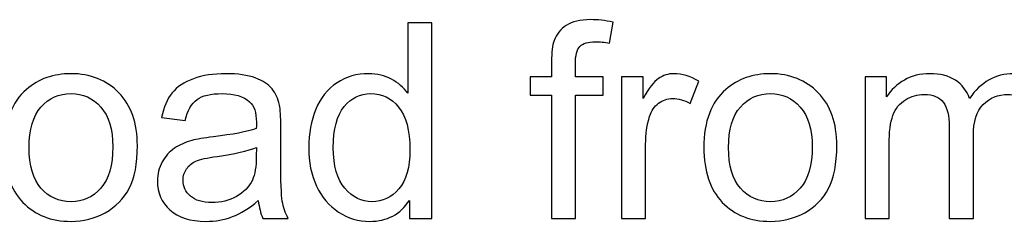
# Model space of a CAD drawing. Header units: millimetres. Extents: x -402 to 376, y -181 to 231.
# Tile 4 of 23: x -176 to -90, y -181 to -164. Entities that reach past the tile are written whole.
import ezdxf

# ---------------------------------------------------------------- set-up
doc = ezdxf.new("R2010")
doc.units = ezdxf.units.MM
doc.header["$MEASUREMENT"] = 0
doc.layers.add('Layer 1', color=7, linetype='Continuous')

msp = doc.modelspace()

# ---------------------------------------------------------------- linework, layer by layer
at = {"layer": 'Layer 1', "color": 250}
for points, knots in [([(-141.7366, -181.0709), (-141.7366, -181.0709), (-141.7366, -179.499), (-141.7366, -179.499), (-141.7366, -179.499), (-142.5206, -180.7207), (-143.6746, -181.3335), (-145.1988, -181.3335), (-145.1988, -181.3335), (-146.1857, -181.3335), (-147.093, -181.0629), (-147.9168, -180.5177), (-147.9168, -180.5177), (-148.7445, -179.9765), (-149.3852, -179.2165), (-149.8429, -178.2455), (-149.8429, -178.2455), (-150.2965, -177.2705), (-150.5234, -176.1522), (-150.5234, -174.8868), (-150.5234, -174.8868), (-150.5234, -173.6531), (-150.3164, -172.5349), (-149.9065, -171.5281), (-149.9065, -171.5281), (-149.4927, -170.5252), (-148.8758, -169.7532), (-148.0521, -169.2199), (-148.0521, -169.2199), (-147.2323, -168.6827), (-146.3091, -168.4161), (-145.2943, -168.4161), (-145.2943, -168.4161), (-144.5462, -168.4161), (-143.8816, -168.5753), (-143.3006, -168.8897), (-143.3006, -168.8897), (-142.7196, -169.204), (-142.246, -169.6179), (-141.8799, -170.1233), (-141.8799, -170.1233), (-141.8799, -170.1233), (-141.8799, -163.975), (-141.8799, -163.975), (-141.8799, -163.975), (-141.8799, -163.975), (-139.7787, -163.975), (-139.7787, -163.975), (-139.7787, -163.975), (-139.7787, -163.975), (-139.7787, -181.0709), (-139.7787, -181.0709), (-139.7787, -181.0709), (-139.7787, -181.0709), (-141.7366, -181.0709), (-141.7366, -181.0709)], [0, 0, 0, 0, 0.0666667, 0.0666667, 0.0666667, 0.0666667, 0.1333333, 0.1333333, 0.1333333, 0.1333333, 0.2, 0.2, 0.2, 0.2, 0.2666667, 0.2666667, 0.2666667, 0.2666667, 0.3333333, 0.3333333, 0.3333333, 0.3333333, 0.4, 0.4, 0.4, 0.4, 0.4666667, 0.4666667, 0.4666667, 0.4666667, 0.5333333, 0.5333333, 0.5333333, 0.5333333, 0.6, 0.6, 0.6, 0.6, 0.6666667, 0.6666667, 0.6666667, 0.6666667, 0.7333333, 0.7333333, 0.7333333, 0.7333333, 0.8, 0.8, 0.8, 0.8, 0.8666667, 0.8666667, 0.8666667, 0.8666667, 1, 1, 1, 1]), ([(-129.3206, -181.0709), (-129.3206, -181.0709), (-129.3206, -170.3024), (-129.3206, -170.3024), (-129.3206, -170.3024), (-129.3206, -170.3024), (-131.183, -170.3024), (-131.183, -170.3024), (-131.183, -170.3024), (-131.183, -170.3024), (-131.183, -168.6787), (-131.183, -168.6787), (-131.183, -168.6787), (-131.183, -168.6787), (-129.3206, -168.6787), (-129.3206, -168.6787), (-129.3206, -168.6787), (-129.3206, -168.6787), (-129.3206, -167.3655), (-129.3206, -167.3655), (-129.3206, -167.3655), (-129.3206, -166.5338), (-129.249, -165.917), (-129.1017, -165.515), (-129.1017, -165.515), (-128.8988, -164.9738), (-128.5486, -164.5321), (-128.0392, -164.1938), (-128.0392, -164.1938), (-127.5338, -163.8556), (-126.8215, -163.6884), (-125.9062, -163.6884), (-125.9062, -163.6884), (-125.3132, -163.6884), (-124.6606, -163.7601), (-123.9443, -163.8994), (-123.9443, -163.8994), (-123.9443, -163.8994), (-124.2587, -165.7379), (-124.2587, -165.7379), (-124.2587, -165.7379), (-124.6964, -165.6623), (-125.1063, -165.6225), (-125.4963, -165.6225), (-125.4963, -165.6225), (-126.133, -165.6225), (-126.5827, -165.7578), (-126.8493, -166.0284), (-126.8493, -166.0284), (-127.112, -166.299), (-127.2433, -166.8044), (-127.2433, -167.5446), (-127.2433, -167.5446), (-127.2433, -167.5446), (-127.2433, -168.6787), (-127.2433, -168.6787), (-127.2433, -168.6787), (-127.2433, -168.6787), (-124.8317, -168.6787), (-124.8317, -168.6787), (-124.8317, -168.6787), (-124.8317, -168.6787), (-124.8317, -170.3024), (-124.8317, -170.3024), (-124.8317, -170.3024), (-124.8317, -170.3024), (-127.2194, -170.3024), (-127.2194, -170.3024), (-127.2194, -170.3024), (-127.2194, -170.3024), (-127.2194, -181.0709), (-127.2194, -181.0709), (-127.2194, -181.0709), (-127.2194, -181.0709), (-129.3206, -181.0709), (-129.3206, -181.0709)], [0, 0, 0, 0, 0.05, 0.05, 0.05, 0.05, 0.1, 0.1, 0.1, 0.1, 0.15, 0.15, 0.15, 0.15, 0.2, 0.2, 0.2, 0.2, 0.25, 0.25, 0.25, 0.25, 0.3, 0.3, 0.3, 0.3, 0.35, 0.35, 0.35, 0.35, 0.4, 0.4, 0.4, 0.4, 0.45, 0.45, 0.45, 0.45, 0.5, 0.5, 0.5, 0.5, 0.55, 0.55, 0.55, 0.55, 0.6, 0.6, 0.6, 0.6, 0.65, 0.65, 0.65, 0.65, 0.7, 0.7, 0.7, 0.7, 0.75, 0.75, 0.75, 0.75, 0.8, 0.8, 0.8, 0.8, 0.85, 0.85, 0.85, 0.85, 0.9, 0.9, 0.9, 0.9, 1, 1, 1, 1]), ([(-177.0826, -174.8748), (-177.0826, -172.5866), (-176.4458, -170.8913), (-175.1684, -169.789), (-175.1684, -169.789), (-174.1059, -168.8737), (-172.8046, -168.4161), (-171.2725, -168.4161), (-171.2725, -168.4161), (-169.5732, -168.4161), (-168.1804, -168.9732), (-167.098, -170.0875), (-167.098, -170.0875), (-166.0195, -171.1978), (-165.4783, -172.7378), (-165.4783, -174.6997), (-165.4783, -174.6997), (-165.4783, -176.2915), (-165.7171, -177.5411), (-166.1946, -178.4524), (-166.1946, -178.4524), (-166.6722, -179.3637), (-167.3686, -180.072), (-168.2839, -180.5774), (-168.2839, -180.5774), (-169.1952, -181.0828), (-170.194, -181.3335), (-171.2725, -181.3335), (-171.2725, -181.3335), (-173.0076, -181.3335), (-174.4083, -180.7804), (-175.4788, -179.6701), (-175.4788, -179.6701), (-176.5493, -178.5598), (-177.0826, -176.9601), (-177.0826, -174.8748)], [0, 0, 0, 0, 0.1, 0.1, 0.1, 0.1, 0.2, 0.2, 0.2, 0.2, 0.3, 0.3, 0.3, 0.3, 0.4, 0.4, 0.4, 0.4, 0.5, 0.5, 0.5, 0.5, 0.6, 0.6, 0.6, 0.6, 0.7, 0.7, 0.7, 0.7, 0.8, 0.8, 0.8, 0.8, 1, 1, 1, 1]), ([(-154.9207, -179.5189), (-155.7007, -180.1835), (-156.4528, -180.6491), (-157.1731, -180.9237), (-157.1731, -180.9237), (-157.8934, -181.1982), (-158.6654, -181.3335), (-159.4932, -181.3335), (-159.4932, -181.3335), (-160.8541, -181.3335), (-161.9008, -181.0032), (-162.633, -180.3387), (-162.633, -180.3387), (-163.3652, -179.6781), (-163.7313, -178.8304), (-163.7313, -177.7998), (-163.7313, -177.7998), (-163.7313, -177.1949), (-163.592, -176.6417), (-163.3175, -176.1403), (-163.3175, -176.1403), (-163.0389, -175.6389), (-162.6768, -175.2409), (-162.2311, -174.9385), (-162.2311, -174.9385), (-161.7814, -174.636), (-161.28, -174.4052), (-160.7188, -174.25), (-160.7188, -174.25), (-160.305, -174.1426), (-159.6802, -174.0391), (-158.8485, -173.9357), (-158.8485, -173.9357), (-157.1532, -173.7367), (-155.8997, -173.4939), (-155.0998, -173.2154), (-155.0998, -173.2154), (-155.0918, -172.9288), (-155.0879, -172.7458), (-155.0879, -172.6702), (-155.0879, -172.6702), (-155.0879, -171.8186), (-155.2868, -171.2177), (-155.6848, -170.8675), (-155.6848, -170.8675), (-156.222, -170.3939), (-157.0219, -170.1591), (-158.0804, -170.1591), (-158.0804, -170.1591), (-159.0713, -170.1591), (-159.8036, -170.3342), (-160.2731, -170.6804), (-160.2731, -170.6804), (-160.7467, -171.0266), (-161.0929, -171.6395), (-161.3198, -172.5229), (-161.3198, -172.5229), (-161.3198, -172.5229), (-163.3732, -172.2364), (-163.3732, -172.2364), (-163.3732, -172.2364), (-163.1861, -171.3569), (-162.8797, -170.6446), (-162.4499, -170.1034), (-162.4499, -170.1034), (-162.0201, -169.5622), (-161.3993, -169.1483), (-160.5875, -168.8538), (-160.5875, -168.8538), (-159.7797, -168.5633), (-158.8365, -168.4161), (-157.77, -168.4161), (-157.77, -168.4161), (-156.7115, -168.4161), (-155.8479, -168.5395), (-155.1834, -168.7902), (-155.1834, -168.7902), (-154.5228, -169.0409), (-154.0333, -169.3513), (-153.7229, -169.7293), (-153.7229, -169.7293), (-153.4125, -170.1074), (-153.1936, -170.5849), (-153.0663, -171.1619), (-153.0663, -171.1619), (-152.9986, -171.5201), (-152.9628, -172.1648), (-152.9628, -173.092), (-152.9628, -173.092), (-152.9628, -173.092), (-152.9628, -175.8777), (-152.9628, -175.8777), (-152.9628, -175.8777), (-152.9628, -177.8236), (-152.919, -179.0533), (-152.8315, -179.5746), (-152.8315, -179.5746), (-152.7479, -180.0959), (-152.5728, -180.5934), (-152.3181, -181.0709), (-152.3181, -181.0709), (-152.3181, -181.0709), (-154.5148, -181.0709), (-154.5148, -181.0709), (-154.5148, -181.0709), (-154.7257, -180.6292), (-154.861, -180.1118), (-154.9207, -179.5189)], [0, 0, 0, 0, 0.0357143, 0.0357143, 0.0357143, 0.0357143, 0.0714286, 0.0714286, 0.0714286, 0.0714286, 0.1071429, 0.1071429, 0.1071429, 0.1071429, 0.1428571, 0.1428571, 0.1428571, 0.1428571, 0.1785714, 0.1785714, 0.1785714, 0.1785714, 0.2142857, 0.2142857, 0.2142857, 0.2142857, 0.25, 0.25, 0.25, 0.25, 0.2857143, 0.2857143, 0.2857143, 0.2857143, 0.3214286, 0.3214286, 0.3214286, 0.3214286, 0.3571429, 0.3571429, 0.3571429, 0.3571429, 0.3928571, 0.3928571, 0.3928571, 0.3928571, 0.4285714, 0.4285714, 0.4285714, 0.4285714, 0.4642857, 0.4642857, 0.4642857, 0.4642857, 0.5, 0.5, 0.5, 0.5, 0.5357143, 0.5357143, 0.5357143, 0.5357143, 0.5714286, 0.5714286, 0.5714286, 0.5714286, 0.6071429, 0.6071429, 0.6071429, 0.6071429, 0.6428571, 0.6428571, 0.6428571, 0.6428571, 0.6785714, 0.6785714, 0.6785714, 0.6785714, 0.7142857, 0.7142857, 0.7142857, 0.7142857, 0.75, 0.75, 0.75, 0.75, 0.7857143, 0.7857143, 0.7857143, 0.7857143, 0.8214286, 0.8214286, 0.8214286, 0.8214286, 0.8571429, 0.8571429, 0.8571429, 0.8571429, 0.8928571, 0.8928571, 0.8928571, 0.8928571, 0.9285714, 0.9285714, 0.9285714, 0.9285714, 1, 1, 1, 1]), ([(-123.2121, -181.0709), (-123.2121, -181.0709), (-123.2121, -168.6787), (-123.2121, -168.6787), (-123.2121, -168.6787), (-123.2121, -168.6787), (-121.3258, -168.6787), (-121.3258, -168.6787), (-121.3258, -168.6787), (-121.3258, -168.6787), (-121.3258, -170.577), (-121.3258, -170.577), (-121.3258, -170.577), (-120.8443, -169.6975), (-120.3986, -169.1165), (-119.9887, -168.8379), (-119.9887, -168.8379), (-119.5788, -168.5554), (-119.1291, -168.4161), (-118.6396, -168.4161), (-118.6396, -168.4161), (-117.9313, -168.4161), (-117.211, -168.6389), (-116.4788, -169.0807), (-116.4788, -169.0807), (-116.4788, -169.0807), (-117.2269, -171.0187), (-117.2269, -171.0187), (-117.2269, -171.0187), (-117.7363, -170.7322), (-118.2457, -170.5889), (-118.7551, -170.5889), (-118.7551, -170.5889), (-119.2127, -170.5889), (-119.6226, -170.7282), (-119.9847, -171.0028), (-119.9847, -171.0028), (-120.3469, -171.2774), (-120.6055, -171.6594), (-120.7607, -172.1489), (-120.7607, -172.1489), (-120.9955, -172.893), (-121.1109, -173.7088), (-121.1109, -174.5963), (-121.1109, -174.5963), (-121.1109, -174.5963), (-121.1109, -181.0709), (-121.1109, -181.0709), (-121.1109, -181.0709), (-121.1109, -181.0709), (-123.2121, -181.0709), (-123.2121, -181.0709)], [0, 0, 0, 0, 0.0714286, 0.0714286, 0.0714286, 0.0714286, 0.1428571, 0.1428571, 0.1428571, 0.1428571, 0.2142857, 0.2142857, 0.2142857, 0.2142857, 0.2857143, 0.2857143, 0.2857143, 0.2857143, 0.3571429, 0.3571429, 0.3571429, 0.3571429, 0.4285714, 0.4285714, 0.4285714, 0.4285714, 0.5, 0.5, 0.5, 0.5, 0.5714286, 0.5714286, 0.5714286, 0.5714286, 0.6428571, 0.6428571, 0.6428571, 0.6428571, 0.7142857, 0.7142857, 0.7142857, 0.7142857, 0.7857143, 0.7857143, 0.7857143, 0.7857143, 0.8571429, 0.8571429, 0.8571429, 0.8571429, 1, 1, 1, 1]), ([(-116.0252, -174.8748), (-116.0252, -172.5866), (-115.3884, -170.8913), (-114.111, -169.789), (-114.111, -169.789), (-113.0485, -168.8737), (-111.7472, -168.4161), (-110.2151, -168.4161), (-110.2151, -168.4161), (-108.5158, -168.4161), (-107.123, -168.9732), (-106.0406, -170.0875), (-106.0406, -170.0875), (-104.9621, -171.1978), (-104.4209, -172.7378), (-104.4209, -174.6997), (-104.4209, -174.6997), (-104.4209, -176.2915), (-104.6597, -177.5411), (-105.1372, -178.4524), (-105.1372, -178.4524), (-105.6148, -179.3637), (-106.3112, -180.072), (-107.2265, -180.5774), (-107.2265, -180.5774), (-108.1378, -181.0828), (-109.1366, -181.3335), (-110.2151, -181.3335), (-110.2151, -181.3335), (-111.9502, -181.3335), (-113.3509, -180.7804), (-114.4214, -179.6701), (-114.4214, -179.6701), (-115.4919, -178.5598), (-116.0252, -176.9601), (-116.0252, -174.8748)], [0, 0, 0, 0, 0.1, 0.1, 0.1, 0.1, 0.2, 0.2, 0.2, 0.2, 0.3, 0.3, 0.3, 0.3, 0.4, 0.4, 0.4, 0.4, 0.5, 0.5, 0.5, 0.5, 0.6, 0.6, 0.6, 0.6, 0.7, 0.7, 0.7, 0.7, 0.8, 0.8, 0.8, 0.8, 1, 1, 1, 1]), ([(-101.9576, -181.0709), (-101.9576, -181.0709), (-101.9576, -168.6787), (-101.9576, -168.6787), (-101.9576, -168.6787), (-101.9576, -168.6787), (-100.0713, -168.6787), (-100.0713, -168.6787), (-100.0713, -168.6787), (-100.0713, -168.6787), (-100.0713, -170.4297), (-100.0713, -170.4297), (-100.0713, -170.4297), (-99.6853, -169.8248), (-99.168, -169.3354), (-98.5233, -168.9692), (-98.5233, -168.9692), (-97.8786, -168.5991), (-97.1464, -168.4161), (-96.3226, -168.4161), (-96.3226, -168.4161), (-95.4074, -168.4161), (-94.6552, -168.6071), (-94.0702, -168.9852), (-94.0702, -168.9852), (-93.4853, -169.3672), (-93.0714, -169.8965), (-92.8326, -170.5809), (-92.8326, -170.5809), (-91.8457, -169.1364), (-90.5683, -168.4161), (-88.9924, -168.4161), (-88.9924, -168.4161), (-87.7588, -168.4161), (-86.8077, -168.7543), (-86.1471, -169.4348), (-86.1471, -169.4348), (-85.4825, -170.1153), (-85.1482, -171.1619), (-85.1482, -172.5747), (-85.1482, -172.5747), (-85.1482, -172.5747), (-85.1482, -181.0709), (-85.1482, -181.0709), (-85.1482, -181.0709), (-85.1482, -181.0709), (-87.2494, -181.0709), (-87.2494, -181.0709), (-87.2494, -181.0709), (-87.2494, -181.0709), (-87.2494, -173.2711), (-87.2494, -173.2711), (-87.2494, -173.2711), (-87.2494, -172.4354), (-87.321, -171.8305), (-87.4563, -171.4604), (-87.4563, -171.4604), (-87.5916, -171.0903), (-87.8384, -170.7958), (-88.2005, -170.569), (-88.2005, -170.569), (-88.5586, -170.3422), (-88.9805, -170.2307), (-89.462, -170.2307), (-89.462, -170.2307), (-90.3375, -170.2307), (-91.0617, -170.5212), (-91.6388, -171.0983), (-91.6388, -171.0983), (-92.2158, -171.6793), (-92.5023, -172.6065), (-92.5023, -173.8799), (-92.5023, -173.8799), (-92.5023, -173.8799), (-92.5023, -181.0709), (-92.5023, -181.0709), (-92.5023, -181.0709), (-92.5023, -181.0709), (-94.6035, -181.0709), (-94.6035, -181.0709), (-94.6035, -181.0709), (-94.6035, -181.0709), (-94.6035, -173.0283), (-94.6035, -173.0283), (-94.6035, -173.0283), (-94.6035, -172.0971), (-94.7746, -171.3967), (-95.1169, -170.9311), (-95.1169, -170.9311), (-95.4591, -170.4655), (-96.0202, -170.2307), (-96.7962, -170.2307), (-96.7962, -170.2307), (-97.3852, -170.2307), (-97.9304, -170.3859), (-98.4318, -170.6963), (-98.4318, -170.6963), (-98.9332, -171.0067), (-99.2953, -171.4604), (-99.5222, -172.0613), (-99.5222, -172.0613), (-99.745, -172.6582), (-99.8564, -173.5218), (-99.8564, -174.648), (-99.8564, -174.648), (-99.8564, -174.648), (-99.8564, -181.0709), (-99.8564, -181.0709), (-99.8564, -181.0709), (-99.8564, -181.0709), (-101.9576, -181.0709), (-101.9576, -181.0709)], [0, 0, 0, 0, 0.0344828, 0.0344828, 0.0344828, 0.0344828, 0.0689655, 0.0689655, 0.0689655, 0.0689655, 0.1034483, 0.1034483, 0.1034483, 0.1034483, 0.137931, 0.137931, 0.137931, 0.137931, 0.1724138, 0.1724138, 0.1724138, 0.1724138, 0.2068966, 0.2068966, 0.2068966, 0.2068966, 0.2413793, 0.2413793, 0.2413793, 0.2413793, 0.2758621, 0.2758621, 0.2758621, 0.2758621, 0.3103448, 0.3103448, 0.3103448, 0.3103448, 0.3448276, 0.3448276, 0.3448276, 0.3448276, 0.3793103, 0.3793103, 0.3793103, 0.3793103, 0.4137931, 0.4137931, 0.4137931, 0.4137931, 0.4482759, 0.4482759, 0.4482759, 0.4482759, 0.4827586, 0.4827586, 0.4827586, 0.4827586, 0.5172414, 0.5172414, 0.5172414, 0.5172414, 0.5517241, 0.5517241, 0.5517241, 0.5517241, 0.5862069, 0.5862069, 0.5862069, 0.5862069, 0.6206897, 0.6206897, 0.6206897, 0.6206897, 0.6551724, 0.6551724, 0.6551724, 0.6551724, 0.6896552, 0.6896552, 0.6896552, 0.6896552, 0.7241379, 0.7241379, 0.7241379, 0.7241379, 0.7586207, 0.7586207, 0.7586207, 0.7586207, 0.7931034, 0.7931034, 0.7931034, 0.7931034, 0.8275862, 0.8275862, 0.8275862, 0.8275862, 0.862069, 0.862069, 0.862069, 0.862069, 0.8965517, 0.8965517, 0.8965517, 0.8965517, 0.9310345, 0.9310345, 0.9310345, 0.9310345, 1, 1, 1, 1]), ([(-174.9336, -174.8788), (-174.9336, -176.4626), (-174.5874, -177.6485), (-173.895, -178.4325), (-173.895, -178.4325), (-173.1986, -179.2204), (-172.3271, -179.6144), (-171.2725, -179.6144), (-171.2725, -179.6144), (-170.2299, -179.6144), (-169.3623, -179.2204), (-168.6659, -178.4285), (-168.6659, -178.4285), (-167.9735, -177.6366), (-167.6273, -176.4308), (-167.6273, -174.8111), (-167.6273, -174.8111), (-167.6273, -173.283), (-167.9775, -172.125), (-168.6739, -171.341), (-168.6739, -171.341), (-169.3703, -170.5531), (-170.2378, -170.1591), (-171.2725, -170.1591), (-171.2725, -170.1591), (-172.3271, -170.1591), (-173.1986, -170.5491), (-173.895, -171.3331), (-173.895, -171.3331), (-174.5874, -172.117), (-174.9336, -173.2989), (-174.9336, -174.8788)], [0, 0, 0, 0, 0.1111111, 0.1111111, 0.1111111, 0.1111111, 0.2222222, 0.2222222, 0.2222222, 0.2222222, 0.3333333, 0.3333333, 0.3333333, 0.3333333, 0.4444444, 0.4444444, 0.4444444, 0.4444444, 0.5555556, 0.5555556, 0.5555556, 0.5555556, 0.6666667, 0.6666667, 0.6666667, 0.6666667, 0.7777778, 0.7777778, 0.7777778, 0.7777778, 1, 1, 1, 1]), ([(-148.3744, -174.8907), (-148.3744, -176.4746), (-148.0402, -177.6565), (-147.3676, -178.4405), (-147.3676, -178.4405), (-146.6991, -179.2244), (-145.9071, -179.6144), (-144.9958, -179.6144), (-144.9958, -179.6144), (-144.0766, -179.6144), (-143.2966, -179.2403), (-142.6519, -178.4922), (-142.6519, -178.4922), (-142.0112, -177.744), (-141.6889, -176.6019), (-141.6889, -175.0658), (-141.6889, -175.0658), (-141.6889, -173.3785), (-142.0152, -172.1369), (-142.6718, -171.345), (-142.6718, -171.345), (-143.3244, -170.5531), (-144.1323, -170.1591), (-145.0913, -170.1591), (-145.0913, -170.1591), (-146.0265, -170.1591), (-146.8065, -170.5372), (-147.4353, -171.2972), (-147.4353, -171.2972), (-148.06, -172.0573), (-148.3744, -173.2552), (-148.3744, -174.8907)], [0, 0, 0, 0, 0.1111111, 0.1111111, 0.1111111, 0.1111111, 0.2222222, 0.2222222, 0.2222222, 0.2222222, 0.3333333, 0.3333333, 0.3333333, 0.3333333, 0.4444444, 0.4444444, 0.4444444, 0.4444444, 0.5555556, 0.5555556, 0.5555556, 0.5555556, 0.6666667, 0.6666667, 0.6666667, 0.6666667, 0.7777778, 0.7777778, 0.7777778, 0.7777778, 1, 1, 1, 1]), ([(-113.8762, -174.8788), (-113.8762, -176.4626), (-113.53, -177.6485), (-112.8376, -178.4325), (-112.8376, -178.4325), (-112.1412, -179.2204), (-111.2697, -179.6144), (-110.2151, -179.6144), (-110.2151, -179.6144), (-109.1725, -179.6144), (-108.3049, -179.2204), (-107.6085, -178.4285), (-107.6085, -178.4285), (-106.9161, -177.6366), (-106.5699, -176.4308), (-106.5699, -174.8111), (-106.5699, -174.8111), (-106.5699, -173.283), (-106.9201, -172.125), (-107.6165, -171.341), (-107.6165, -171.341), (-108.3129, -170.5531), (-109.1804, -170.1591), (-110.2151, -170.1591), (-110.2151, -170.1591), (-111.2697, -170.1591), (-112.1412, -170.5491), (-112.8376, -171.3331), (-112.8376, -171.3331), (-113.53, -172.117), (-113.8762, -173.2989), (-113.8762, -174.8788)], [0, 0, 0, 0, 0.1111111, 0.1111111, 0.1111111, 0.1111111, 0.2222222, 0.2222222, 0.2222222, 0.2222222, 0.3333333, 0.3333333, 0.3333333, 0.3333333, 0.4444444, 0.4444444, 0.4444444, 0.4444444, 0.5555556, 0.5555556, 0.5555556, 0.5555556, 0.6666667, 0.6666667, 0.6666667, 0.6666667, 0.7777778, 0.7777778, 0.7777778, 0.7777778, 1, 1, 1, 1]), ([(-155.0879, -174.8629), (-155.8519, -175.1733), (-156.998, -175.4359), (-158.5261, -175.6508), (-158.5261, -175.6508), (-159.3937, -175.7742), (-160.0065, -175.9135), (-160.3647, -176.0687), (-160.3647, -176.0687), (-160.7228, -176.2239), (-160.9974, -176.4507), (-161.1924, -176.7452), (-161.1924, -176.7452), (-161.3874, -177.0436), (-161.4869, -177.3739), (-161.4869, -177.7401), (-161.4869, -177.7401), (-161.4869, -178.2932), (-161.276, -178.7588), (-160.8502, -179.1289), (-160.8502, -179.1289), (-160.4244, -179.499), (-159.8036, -179.686), (-158.9878, -179.686), (-158.9878, -179.686), (-158.1799, -179.686), (-157.4596, -179.5109), (-156.8269, -179.1568), (-156.8269, -179.1568), (-156.1981, -178.8066), (-155.7325, -178.325), (-155.4381, -177.7162), (-155.4381, -177.7162), (-155.2112, -177.2426), (-155.0998, -176.5462), (-155.0998, -175.6269), (-155.0998, -175.6269), (-155.0998, -175.6269), (-155.0879, -174.8629), (-155.0879, -174.8629)], [0, 0, 0, 0, 0.0909091, 0.0909091, 0.0909091, 0.0909091, 0.1818182, 0.1818182, 0.1818182, 0.1818182, 0.2727273, 0.2727273, 0.2727273, 0.2727273, 0.3636364, 0.3636364, 0.3636364, 0.3636364, 0.4545455, 0.4545455, 0.4545455, 0.4545455, 0.5454545, 0.5454545, 0.5454545, 0.5454545, 0.6363636, 0.6363636, 0.6363636, 0.6363636, 0.7272727, 0.7272727, 0.7272727, 0.7272727, 0.8181818, 0.8181818, 0.8181818, 0.8181818, 1, 1, 1, 1])]:
    msp.add_open_spline(points, degree=3, knots=knots, dxfattribs=at)

doc.saveas('drawing.dxf')
